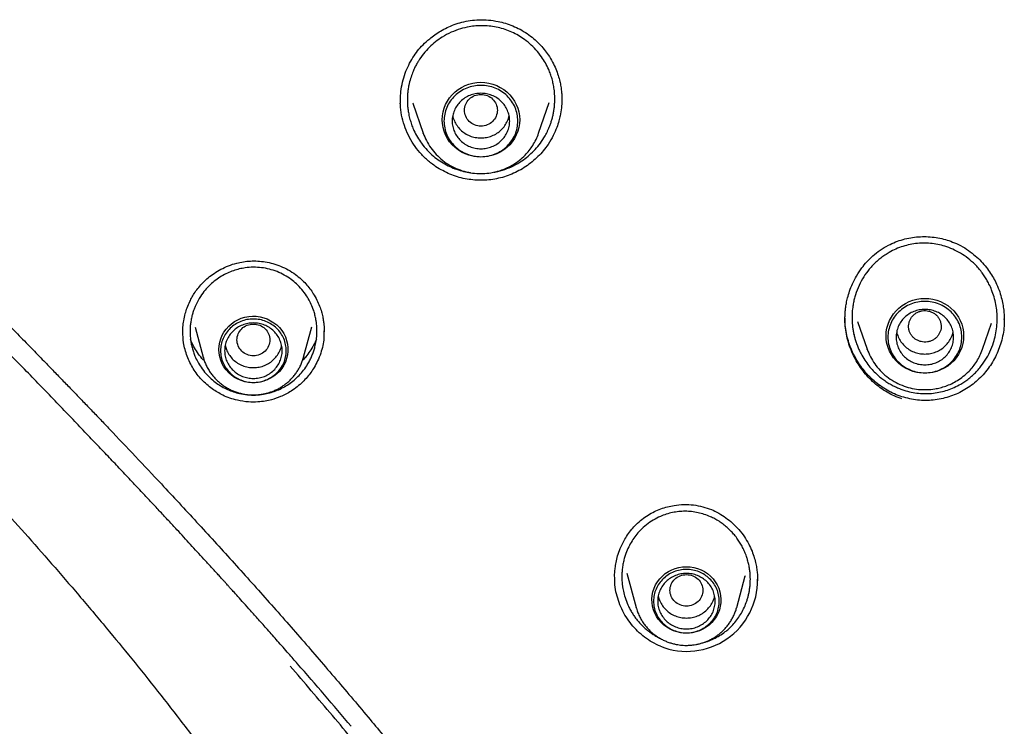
# Model space of a CAD drawing. Header units: millimetres. Extents: x 8 to 866, y 12 to 2084.
# Tile 62 of 98: x 388 to 412, y 1864 to 1882. Entities that reach past the tile are written whole.
import ezdxf

# ---------------------------------------------------------------- set-up
doc = ezdxf.new("R2010")
doc.units = ezdxf.units.MM

msp = doc.modelspace()

# ---------------------------------------------------------------- linework, layer by layer
at = {"color": 7, "linetype": 'Continuous', "lineweight": 30}
for p, q in [((396.935, 1879.543), (396.935, 1879.584)), ((397.24, 1879.495), (397.49, 1878.77)), ((397.243, 1879.487), (397.24, 1879.495)), ((400.3, 1878.77), (400.557, 1879.513)), ((397.492, 1878.765), (397.49, 1878.77)), ((394.578, 1873.322), (394.778, 1874.059)), ((408.068, 1874.184), (408.3, 1873.513)), ((411.11, 1873.513), (411.328, 1874.145)), ((391.636, 1873.912), (391.638, 1873.948)), ((391.936, 1874.046), (392.132, 1873.322)), ((407.99, 1873.845), (407.975, 1873.88)), ((408.301, 1873.508), (408.3, 1873.513)), ((392.135, 1873.311), (392.132, 1873.322)), ((394.582, 1873.335), (394.578, 1873.322)), ((404.506, 1869.61), (404.546, 1869.593)), ((402.152, 1867.944), (402.151, 1868.01)), ((402.449, 1868.065), (402.676, 1867.228)), ((405.122, 1867.228), (405.33, 1867.996)), ((405.327, 1867.997), (405.325, 1867.989)), ((405.631, 1867.888), (405.631, 1867.881)), ((402.68, 1867.214), (402.676, 1867.228)), ((405.122, 1867.228), (405.121, 1867.223))]:
    msp.add_line(p, q, dxfattribs=at)
at = {"color": 7, "linetype": 'Continuous', "lineweight": 30, "flags": 128}
for points in [[(398.895, 1878.187), (398.797, 1878.192), (398.699, 1878.207), (398.604, 1878.231), (398.511, 1878.265), (398.423, 1878.309), (398.34, 1878.36), (398.264, 1878.42), (398.194, 1878.488), (398.132, 1878.562), (398.078, 1878.641), (398.033, 1878.726), (397.998, 1878.815), (397.972, 1878.907), (397.957, 1879.001), (397.951, 1879.096), (397.957, 1879.191), (397.972, 1879.285), (397.998, 1879.377), (398.033, 1879.466), (398.078, 1879.551), (398.132, 1879.631), (398.194, 1879.705), (398.264, 1879.772), (398.34, 1879.832), (398.423, 1879.884), (398.511, 1879.927), (398.604, 1879.961), (398.699, 1879.986), (398.797, 1880.001), (398.895, 1880.006), (398.994, 1880.001), (399.091, 1879.986), (399.187, 1879.961), (399.279, 1879.927), (399.367, 1879.884), (399.45, 1879.832), (399.527, 1879.772), (399.596, 1879.705), (399.659, 1879.631), (399.712, 1879.551), (399.757, 1879.466), (399.793, 1879.377), (399.818, 1879.285), (399.834, 1879.191), (399.839, 1879.096), (399.834, 1879.001), (399.818, 1878.907), (399.793, 1878.815), (399.757, 1878.726), (399.712, 1878.641), (399.659, 1878.562), (399.596, 1878.488), (399.527, 1878.42), (399.45, 1878.36), (399.367, 1878.309), (399.279, 1878.265), (399.187, 1878.231), (399.091, 1878.207), (398.994, 1878.192), (398.895, 1878.187)], [(409.705, 1872.93), (409.606, 1872.935), (409.509, 1872.95), (409.413, 1872.974), (409.321, 1873.008), (409.233, 1873.052), (409.15, 1873.104), (409.073, 1873.163), (409.004, 1873.231), (408.941, 1873.305), (408.888, 1873.385), (408.843, 1873.469), (408.807, 1873.558), (408.782, 1873.65), (408.766, 1873.744), (408.761, 1873.839), (408.766, 1873.934), (408.782, 1874.028), (408.807, 1874.12), (408.843, 1874.209), (408.888, 1874.294), (408.941, 1874.374), (409.004, 1874.448), (409.073, 1874.515), (409.15, 1874.575), (409.233, 1874.627), (409.321, 1874.67), (409.413, 1874.704), (409.509, 1874.729), (409.606, 1874.744), (409.705, 1874.749), (409.804, 1874.744), (409.901, 1874.729), (409.997, 1874.704), (410.089, 1874.67), (410.177, 1874.627), (410.26, 1874.575), (410.336, 1874.515), (410.406, 1874.448), (410.468, 1874.374), (410.522, 1874.294), (410.567, 1874.209), (410.602, 1874.12), (410.628, 1874.028), (410.643, 1873.934), (410.649, 1873.839), (410.643, 1873.744), (410.628, 1873.65), (410.602, 1873.558), (410.567, 1873.469), (410.522, 1873.385), (410.468, 1873.305), (410.406, 1873.231), (410.336, 1873.163), (410.26, 1873.104), (410.177, 1873.052), (410.089, 1873.008), (409.997, 1872.974), (409.901, 1872.95), (409.804, 1872.935), (409.705, 1872.93)], [(392.515, 1873.506), (392.52, 1873.595), (392.535, 1873.683), (392.56, 1873.769), (392.595, 1873.852), (392.639, 1873.93), (392.692, 1874.003), (392.753, 1874.071), (392.821, 1874.131), (392.895, 1874.184), (392.976, 1874.229), (393.06, 1874.264), (393.149, 1874.291), (393.24, 1874.308), (393.332, 1874.315), (393.424, 1874.313), (393.516, 1874.301), (393.606, 1874.279), (393.693, 1874.248), (393.775, 1874.207), (393.853, 1874.158), (393.924, 1874.102), (393.989, 1874.038), (394.046, 1873.967), (394.094, 1873.891), (394.134, 1873.811), (394.164, 1873.726), (394.184, 1873.639), (394.194, 1873.551), (394.194, 1873.461), (394.184, 1873.373), (394.164, 1873.286), (394.134, 1873.201), (394.094, 1873.121), (394.046, 1873.045), (393.989, 1872.974), (393.924, 1872.91), (393.853, 1872.854), (393.775, 1872.805), (393.693, 1872.764), (393.606, 1872.733), (393.516, 1872.711), (393.424, 1872.699), (393.332, 1872.697), (393.24, 1872.704), (393.149, 1872.721), (393.06, 1872.748), (392.976, 1872.783), (392.895, 1872.828), (392.821, 1872.881), (392.753, 1872.941), (392.692, 1873.009), (392.639, 1873.082), (392.595, 1873.16), (392.56, 1873.243), (392.535, 1873.329), (392.52, 1873.417), (392.515, 1873.506)], [(403.899, 1868.222), (403.991, 1868.217), (404.083, 1868.203), (404.172, 1868.179), (404.257, 1868.145), (404.339, 1868.102), (404.415, 1868.052), (404.485, 1867.993), (404.547, 1867.927), (404.602, 1867.856), (404.649, 1867.778), (404.686, 1867.697), (404.713, 1867.611), (404.731, 1867.524), (404.739, 1867.435), (404.736, 1867.346), (404.724, 1867.257), (404.701, 1867.171), (404.668, 1867.087), (404.627, 1867.008), (404.576, 1866.933), (404.517, 1866.864), (404.451, 1866.802), (404.378, 1866.747), (404.299, 1866.7), (404.215, 1866.662), (404.127, 1866.633), (404.037, 1866.614), (403.945, 1866.604), (403.853, 1866.604), (403.76, 1866.614), (403.67, 1866.633), (403.583, 1866.662), (403.499, 1866.7), (403.42, 1866.747), (403.347, 1866.802), (403.281, 1866.864), (403.222, 1866.933), (403.171, 1867.008), (403.129, 1867.087), (403.097, 1867.171), (403.074, 1867.257), (403.061, 1867.346), (403.059, 1867.435), (403.066, 1867.524), (403.084, 1867.611), (403.112, 1867.697), (403.149, 1867.778), (403.195, 1867.856), (403.25, 1867.927), (403.313, 1867.993), (403.383, 1868.052), (403.459, 1868.102), (403.54, 1868.145), (403.626, 1868.179), (403.715, 1868.203), (403.806, 1868.217), (403.899, 1868.222)]]:
    msp.add_lwpolyline(points, dxfattribs=at)
at = {"color": 7, "linetype": 'Continuous', "lineweight": 30}
msp.add_arc((403.908, 1867.885), 1.723, 248.21, 0.9992, dxfattribs=at)
for points, knots in [([(396.933, 1879.584), (396.936, 1879.65), (396.942, 1879.794), (396.983, 1880.009), (397.047, 1880.224), (397.131, 1880.424), (397.234, 1880.606), (397.351, 1880.772), (397.488, 1880.926), (397.63, 1881.056), (397.774, 1881.166), (397.916, 1881.257), (398.073, 1881.341), (398.246, 1881.414), (398.434, 1881.473), (398.637, 1881.513), (398.853, 1881.532), (399.081, 1881.525), (399.296, 1881.494), (399.494, 1881.444), (399.673, 1881.381), (399.851, 1881.299), (399.963, 1881.228), (400.019, 1881.193)], [0, 0, 0, 0, 0.047568, 0.102674, 0.155886, 0.207167, 0.256507, 0.303967, 0.350692, 0.402011, 0.439188, 0.47869, 0.520464, 0.564444, 0.610563, 0.658831, 0.709591, 0.762909, 0.818726, 0.862173, 0.906902, 0.952855, 1, 1, 1, 1]), ([(399.918, 1881.075), (399.869, 1881.106), (399.77, 1881.17), (399.609, 1881.246), (399.442, 1881.307), (399.269, 1881.351), (399.095, 1881.377), (398.928, 1881.385), (398.767, 1881.379), (398.59, 1881.357), (398.388, 1881.309), (398.166, 1881.226), (397.964, 1881.118), (397.787, 1880.993), (397.634, 1880.858), (397.493, 1880.7), (397.402, 1880.571), (397.348, 1880.482), (397.324, 1880.44), (397.3, 1880.395), (397.277, 1880.346), (397.253, 1880.295), (397.219, 1880.213), (397.178, 1880.096), (397.143, 1879.959), (397.121, 1879.835), (397.109, 1879.735), (397.104, 1879.641), (397.103, 1879.555), (397.106, 1879.463), (397.115, 1879.369), (397.128, 1879.278), (397.143, 1879.203), (397.158, 1879.136), (397.176, 1879.073), (397.195, 1879.011), (397.216, 1878.95), (397.24, 1878.891), (397.281, 1878.797), (397.346, 1878.672), (397.452, 1878.51), (397.581, 1878.355), (397.732, 1878.21), (397.842, 1878.131), (397.895, 1878.093)], [0, 0, 0, 0, 0.031016, 0.062304, 0.093869, 0.125282, 0.156557, 0.186611, 0.213694, 0.241439, 0.280811, 0.322541, 0.366623, 0.401238, 0.437168, 0.474411, 0.51296, 0.521039, 0.529601, 0.538643, 0.548166, 0.558169, 0.568652, 0.595251, 0.624502, 0.643886, 0.661896, 0.678533, 0.693801, 0.707702, 0.727834, 0.744183, 0.756753, 0.768624, 0.780342, 0.791908, 0.803322, 0.814584, 0.825695, 0.85811, 0.889172, 0.928485, 0.965423, 1, 1, 1, 1]), ([(399.214, 1877.821), (399.226, 1877.822), (399.315, 1877.834), (399.476, 1877.884), (399.694, 1877.973), (399.883, 1878.084), (400.046, 1878.207), (400.186, 1878.337), (400.316, 1878.487), (400.404, 1878.614), (400.459, 1878.708), (400.49, 1878.765), (400.521, 1878.828), (400.552, 1878.896), (400.582, 1878.971), (400.61, 1879.053), (400.635, 1879.141), (400.657, 1879.235), (400.674, 1879.331), (400.686, 1879.425), (400.692, 1879.514), (400.694, 1879.597), (400.692, 1879.706), (400.681, 1879.829), (400.661, 1879.946), (400.643, 1880.028), (400.627, 1880.089), (400.609, 1880.148), (400.589, 1880.206), (400.568, 1880.263), (400.53, 1880.355), (400.468, 1880.478), (400.367, 1880.64), (400.239, 1880.8), (400.087, 1880.951), (399.973, 1881.034), (399.918, 1881.075)], [0, 0, 0, 0, 0.008382, 0.062914, 0.118123, 0.173538, 0.216759, 0.261659, 0.308252, 0.356554, 0.370442, 0.385606, 0.402047, 0.419768, 0.43877, 0.459056, 0.480628, 0.503489, 0.527359, 0.549806, 0.570829, 0.590423, 0.608587, 0.64771, 0.67785, 0.692749, 0.707521, 0.722166, 0.736683, 0.751072, 0.765334, 0.807337, 0.848188, 0.900846, 0.95145, 1, 1, 1, 1]), ([(400.019, 1881.193), (400.073, 1881.153), (400.178, 1881.077), (400.316, 1880.946), (400.434, 1880.813), (400.543, 1880.666), (400.639, 1880.506), (400.719, 1880.337), (400.776, 1880.18), (400.816, 1880.036), (400.841, 1879.909), (400.856, 1879.799), (400.864, 1879.707), (400.866, 1879.634), (400.867, 1879.592), (400.867, 1879.574)], [0, 0, 0, 0, 0.10524, 0.204352, 0.29757, 0.385041, 0.492865, 0.590778, 0.678858, 0.757142, 0.825629, 0.884171, 0.932733, 0.971334, 1, 1, 1, 1]), ([(394.432, 1865.855), (394.359, 1865.939), (394.197, 1866.125), (393.952, 1866.403), (393.707, 1866.68), (393.489, 1866.926), (393.296, 1867.142), (393.129, 1867.328), (392.988, 1867.485), (392.874, 1867.612), (392.789, 1867.705), (392.732, 1867.768), (392.698, 1867.806), (392.674, 1867.833), (392.653, 1867.855), (392.62, 1867.892), (392.568, 1867.95), (392.497, 1868.028), (392.415, 1868.117), (392.33, 1868.211), (392.241, 1868.308), (392.073, 1868.492), (391.824, 1868.762), (391.538, 1869.072), (391.292, 1869.338), (391.088, 1869.557), (390.875, 1869.785), (390.645, 1870.03), (390.392, 1870.299), (390.124, 1870.583), (389.845, 1870.877), (389.557, 1871.181), (389.247, 1871.505), (388.917, 1871.85), (388.566, 1872.215), (388.202, 1872.592), (387.826, 1872.98), (387.438, 1873.379), (387.033, 1873.796), (386.61, 1874.231), (386.131, 1874.723), (385.594, 1875.278), (384.997, 1875.898), (384.378, 1876.547), (383.788, 1877.176), (383.231, 1877.783), (382.71, 1878.364), (382.183, 1878.968), (381.837, 1879.385), (381.661, 1879.596)], [0, 0, 0, 0, 0.017725, 0.039425, 0.059019, 0.076508, 0.091894, 0.105177, 0.116357, 0.125434, 0.13241, 0.136336, 0.139026, 0.140562, 0.142072, 0.143918, 0.148518, 0.154411, 0.160765, 0.167731, 0.174741, 0.181792, 0.207312, 0.233358, 0.24911, 0.265048, 0.281219, 0.298879, 0.318584, 0.340329, 0.361083, 0.383401, 0.40728, 0.432715, 0.459702, 0.488232, 0.516538, 0.546214, 0.577254, 0.609643, 0.643368, 0.687373, 0.733395, 0.781378, 0.831257, 0.871769, 0.913426, 0.95619, 1, 1, 1, 1]), ([(382.095, 1879.689), (382.277, 1879.481), (382.633, 1879.073), (383.17, 1878.482), (383.692, 1877.919), (384.199, 1877.384), (384.688, 1876.874), (385.159, 1876.389), (385.609, 1875.928), (386.045, 1875.483), (386.465, 1875.055), (386.869, 1874.643), (387.248, 1874.256), (387.604, 1873.892), (387.937, 1873.551), (388.232, 1873.248), (388.493, 1872.98), (388.725, 1872.74), (388.952, 1872.506), (389.177, 1872.273), (389.402, 1872.038), (389.629, 1871.802), (389.989, 1871.425), (390.485, 1870.903), (391.192, 1870.152), (391.977, 1869.306), (392.837, 1868.365), (393.691, 1867.412), (394.537, 1866.451), (395.373, 1865.481), (396.16, 1864.55), (396.897, 1863.657), (397.588, 1862.805), (398.272, 1861.946), (398.945, 1861.083), (399.597, 1860.23), (400.222, 1859.395), (400.815, 1858.588), (401.38, 1857.802), (401.801, 1857.205), (402.093, 1856.786), (402.271, 1856.529), (402.461, 1856.252), (402.666, 1855.952), (402.884, 1855.629), (403.117, 1855.282), (403.371, 1854.898), (403.648, 1854.475), (403.948, 1854.011), (404.261, 1853.516), (404.589, 1852.993), (404.93, 1852.439), (405.283, 1851.854), (405.648, 1851.239), (406.025, 1850.593), (406.412, 1849.916), (406.807, 1849.211), (407.209, 1848.479), (407.618, 1847.72), (407.936, 1847.119), (408.115, 1846.771), (408.158, 1846.687)], [0, 0, 0, 0, 0.019905, 0.039078, 0.05751, 0.075194, 0.092122, 0.10829, 0.123697, 0.138344, 0.152885, 0.166611, 0.179525, 0.19163, 0.202929, 0.213425, 0.221783, 0.229574, 0.237224, 0.244905, 0.252616, 0.260357, 0.268129, 0.289661, 0.311428, 0.341254, 0.371403, 0.401555, 0.431701, 0.461852, 0.492016, 0.517823, 0.543653, 0.569504, 0.59537, 0.621026, 0.645456, 0.669089, 0.691918, 0.713939, 0.720827, 0.728117, 0.736051, 0.744628, 0.753849, 0.763712, 0.774217, 0.786511, 0.799578, 0.813419, 0.828032, 0.843418, 0.859576, 0.876508, 0.894214, 0.912697, 0.93196, 0.951642, 0.972088, 0.993303, 1, 1, 1, 1]), ([(400.866, 1879.604), (400.866, 1879.594), (400.869, 1879.52), (400.857, 1879.383), (400.831, 1879.214), (400.792, 1879.056), (400.74, 1878.895), (400.655, 1878.7), (400.512, 1878.455), (400.293, 1878.191), (399.993, 1877.946), (399.652, 1877.762), (399.28, 1877.648), (398.893, 1877.61), (398.508, 1877.649), (398.133, 1877.757), (397.91, 1877.888), (397.798, 1877.954)], [0, 0, 0, 0, 0.007037, 0.052275, 0.097304, 0.127434, 0.167407, 0.217247, 0.277053, 0.367307, 0.457522, 0.547767, 0.638181, 0.728511, 0.818614, 0.908944, 1, 1, 1, 1]), ([(398.895, 1879.712), (398.843, 1879.706), (398.738, 1879.694), (398.605, 1879.606), (398.517, 1879.478), (398.484, 1879.327), (398.517, 1879.176), (398.605, 1879.047), (398.738, 1878.962), (398.895, 1878.931), (399.052, 1878.962), (399.186, 1879.047), (399.274, 1879.176), (399.306, 1879.327), (399.274, 1879.478), (399.186, 1879.606), (399.052, 1879.694), (398.947, 1879.706), (398.895, 1879.712)], [0, 0, 0, 0, 0.0625, 0.125, 0.1875, 0.25, 0.3125, 0.375, 0.4375, 0.5, 0.5625, 0.625, 0.6875, 0.75, 0.8125, 0.875, 0.9375, 1, 1, 1, 1]), ([(397.798, 1877.954), (397.728, 1878.005), (397.588, 1878.106), (397.407, 1878.292), (397.25, 1878.496), (397.123, 1878.719), (397.025, 1878.957), (396.96, 1879.207), (396.93, 1879.414), (396.933, 1879.535), (396.934, 1879.571)], [0, 0, 0, 0, 0.135522, 0.270122, 0.404294, 0.538433, 0.672912, 0.808155, 0.943466, 1, 1, 1, 1]), ([(398.209, 1879.195), (398.209, 1879.195), (398.213, 1879.151), (398.246, 1879.067), (398.309, 1878.95), (398.397, 1878.847), (398.504, 1878.762), (398.626, 1878.7), (398.758, 1878.66), (398.849, 1878.655), (398.895, 1878.652)], [0, 0, 0, 0, 0.000201, 0.14303, 0.285858, 0.428687, 0.571515, 0.714343, 0.857172, 1, 1, 1, 1]), ([(398.895, 1878.652), (398.941, 1878.655), (399.033, 1878.66), (399.165, 1878.7), (399.287, 1878.762), (399.393, 1878.847), (399.481, 1878.95), (399.544, 1879.067), (399.577, 1879.151), (399.582, 1879.195), (399.582, 1879.195)], [0, 0, 0, 0, 0.142828, 0.285657, 0.428485, 0.571313, 0.714142, 0.85697, 0.999799, 1, 1, 1, 1]), ([(397.49, 1878.77), (397.514, 1878.708), (397.563, 1878.583), (397.671, 1878.41), (397.804, 1878.248), (397.962, 1878.103), (398.141, 1877.981), (398.335, 1877.888), (398.536, 1877.824), (398.74, 1877.789), (398.942, 1877.782), (399.119, 1877.799), (399.272, 1877.831), (399.407, 1877.872), (399.548, 1877.93), (399.692, 1878.009), (399.837, 1878.109), (399.963, 1878.224), (400.072, 1878.347), (400.161, 1878.473), (400.241, 1878.615), (400.28, 1878.717), (400.3, 1878.77)], [0, 0, 0, 0, 0.053881, 0.109326, 0.166481, 0.225544, 0.285572, 0.34436, 0.40186, 0.458087, 0.513056, 0.56678, 0.602436, 0.640806, 0.682334, 0.727065, 0.775039, 0.826292, 0.866914, 0.909405, 0.953769, 1, 1, 1, 1]), ([(397.895, 1878.093), (397.947, 1878.06), (398.051, 1877.995), (398.217, 1877.918), (398.387, 1877.86), (398.528, 1877.823), (398.612, 1877.814), (398.638, 1877.811)], [0, 0, 0, 0, 0.230651, 0.458152, 0.682571, 0.903978, 1, 1, 1, 1]), ([(379.55, 1877.891), (379.682, 1877.74), (379.94, 1877.445), (380.322, 1877.018), (380.686, 1876.617), (381.033, 1876.24), (381.361, 1875.887), (381.665, 1875.563), (381.945, 1875.267), (382.2, 1874.997), (382.438, 1874.748), (382.657, 1874.518), (382.866, 1874.299), (383.062, 1874.094), (383.244, 1873.904), (383.402, 1873.739), (383.535, 1873.599), (383.641, 1873.489), (383.72, 1873.406), (383.777, 1873.347), (383.821, 1873.301), (383.852, 1873.268), (383.877, 1873.242), (383.899, 1873.219), (383.927, 1873.19), (383.962, 1873.154), (384.014, 1873.098), (384.089, 1873.021), (384.189, 1872.916), (384.31, 1872.79), (384.453, 1872.639), (384.62, 1872.464), (384.808, 1872.267), (385.012, 1872.051), (385.354, 1871.69), (385.832, 1871.183), (386.445, 1870.521), (387.073, 1869.835), (387.714, 1869.123), (388.366, 1868.384), (389.029, 1867.618), (389.681, 1866.846), (390.322, 1866.069), (390.951, 1865.289), (391.582, 1864.481), (392.218, 1863.647), (392.854, 1862.787), (393.597, 1861.75), (394.436, 1860.535), (395.356, 1859.136), (396.246, 1857.712), (397.107, 1856.263), (397.936, 1854.791), (398.735, 1853.295), (399.459, 1851.863), (400.113, 1850.499), (400.703, 1849.206), (401.27, 1847.9), (401.747, 1846.743), (402.141, 1845.742), (402.461, 1844.9), (402.771, 1844.057), (403.067, 1843.221), (403.356, 1842.371), (403.637, 1841.513), (403.908, 1840.65), (404.159, 1839.814), (404.392, 1839.007), (404.607, 1838.228), (404.806, 1837.478), (404.99, 1836.757), (405.156, 1836.076), (405.306, 1835.434), (405.442, 1834.832), (405.546, 1834.352), (405.622, 1833.987), (405.675, 1833.733), (405.723, 1833.496), (405.766, 1833.282), (405.8, 1833.108), (405.827, 1832.969), (405.848, 1832.863), (405.864, 1832.779), (405.876, 1832.717), (405.885, 1832.667), (405.895, 1832.617), (405.907, 1832.552), (405.924, 1832.462), (405.946, 1832.343), (405.974, 1832.19), (406.009, 1831.998), (406.05, 1831.764), (406.099, 1831.488), (406.152, 1831.173), (406.211, 1830.819), (406.274, 1830.426), (406.341, 1829.994), (406.411, 1829.523), (406.483, 1829.013), (406.557, 1828.464), (406.632, 1827.875), (406.707, 1827.246), (406.779, 1826.588), (406.849, 1825.901), (406.916, 1825.186), (406.979, 1824.435), (407.037, 1823.647), (407.091, 1822.822), (407.139, 1821.961), (407.181, 1821.09), (407.216, 1820.211), (407.245, 1819.325), (407.269, 1818.41), (407.29, 1817.463), (407.308, 1816.487), (407.318, 1815.825), (407.324, 1815.49)], [0, 0, 0, 0, 0.008676, 0.016914, 0.024716, 0.032082, 0.039012, 0.045506, 0.05123, 0.056566, 0.061515, 0.066076, 0.070251, 0.074524, 0.078298, 0.081571, 0.084345, 0.086619, 0.088132, 0.089298, 0.090124, 0.090876, 0.091244, 0.091664, 0.092237, 0.092962, 0.09384, 0.095528, 0.097592, 0.100033, 0.103066, 0.106531, 0.110429, 0.114753, 0.119262, 0.131768, 0.144663, 0.157946, 0.171616, 0.185674, 0.200118, 0.21495, 0.228885, 0.243147, 0.257736, 0.27265, 0.287891, 0.303336, 0.327031, 0.350789, 0.37461, 0.398494, 0.422443, 0.446455, 0.470531, 0.490599, 0.510712, 0.53087, 0.551072, 0.563794, 0.576534, 0.589291, 0.601905, 0.614155, 0.627397, 0.640183, 0.652516, 0.664393, 0.675816, 0.686785, 0.697299, 0.707358, 0.716497, 0.725224, 0.733542, 0.73732, 0.741007, 0.744523, 0.747605, 0.75023, 0.752071, 0.753595, 0.754803, 0.755695, 0.756282, 0.756956, 0.757849, 0.759091, 0.76081, 0.763006, 0.765679, 0.769088, 0.773049, 0.777563, 0.782629, 0.788247, 0.794419, 0.801142, 0.808418, 0.816247, 0.824628, 0.833562, 0.843049, 0.852676, 0.862812, 0.873457, 0.884611, 0.896275, 0.908449, 0.921132, 0.933207, 0.945709, 0.958639, 0.971997, 0.985784, 1, 1, 1, 1]), ([(408.815, 1876.043), (408.873, 1876.071), (408.989, 1876.126), (409.172, 1876.186), (409.359, 1876.228), (409.549, 1876.25), (409.74, 1876.255), (409.929, 1876.24), (410.116, 1876.209), (410.236, 1876.172), (410.296, 1876.154)], [0, 0, 0, 0, 0.126845, 0.252928, 0.378475, 0.503593, 0.628312, 0.752621, 0.876507, 1, 1, 1, 1]), ([(407.759, 1874.291), (407.76, 1874.308), (407.761, 1874.348), (407.765, 1874.421), (407.774, 1874.516), (407.793, 1874.635), (407.824, 1874.774), (407.872, 1874.934), (407.942, 1875.111), (408.039, 1875.301), (408.158, 1875.481), (408.293, 1875.645), (408.441, 1875.79), (408.614, 1875.929), (408.746, 1876.004), (408.815, 1876.043)], [0, 0, 0, 0, 0.0230316, 0.0569668, 0.101824, 0.1576073, 0.2243219, 0.3019769, 0.3905813, 0.4901406, 0.6006652, 0.6908151, 0.787256, 0.8901841, 1, 1, 1, 1]), ([(410.237, 1876.003), (410.18, 1876.02), (410.065, 1876.055), (409.886, 1876.084), (409.706, 1876.096), (409.525, 1876.089), (409.345, 1876.062), (409.169, 1876.017), (408.998, 1875.953), (408.853, 1875.88), (408.731, 1875.805), (408.629, 1875.732), (408.531, 1875.65), (408.437, 1875.56), (408.327, 1875.437), (408.209, 1875.274), (408.096, 1875.065), (408.025, 1874.88), (407.983, 1874.729), (407.959, 1874.616), (407.938, 1874.473), (407.927, 1874.297), (407.935, 1874.129), (407.952, 1873.998), (407.969, 1873.906), (407.99, 1873.815), (408.017, 1873.72), (408.05, 1873.622), (408.089, 1873.527), (408.129, 1873.442), (408.185, 1873.337), (408.261, 1873.214), (408.363, 1873.08), (408.469, 1872.963), (408.573, 1872.865), (408.676, 1872.783), (408.777, 1872.713), (408.88, 1872.651), (408.985, 1872.598), (409.089, 1872.552), (409.16, 1872.528), (409.195, 1872.516)], [0, 0, 0, 0, 0.031661, 0.063359, 0.095107, 0.126919, 0.158809, 0.190789, 0.222873, 0.255072, 0.276483, 0.298419, 0.320882, 0.343873, 0.367393, 0.407754, 0.449588, 0.49289, 0.511971, 0.532265, 0.553767, 0.588266, 0.625453, 0.64186, 0.658248, 0.674618, 0.690968, 0.710727, 0.72885, 0.745343, 0.760212, 0.791699, 0.821285, 0.848984, 0.874811, 0.89698, 0.91862, 0.939734, 0.960332, 0.980418, 1, 1, 1, 1]), ([(409.195, 1872.516), (409.254, 1872.499), (409.372, 1872.465), (409.552, 1872.438), (409.733, 1872.43), (409.912, 1872.44), (410.088, 1872.47), (410.258, 1872.517), (410.422, 1872.581), (410.561, 1872.653), (410.677, 1872.726), (410.773, 1872.796), (410.867, 1872.875), (410.958, 1872.963), (411.065, 1873.083), (411.181, 1873.243), (411.294, 1873.449), (411.376, 1873.658), (411.429, 1873.862), (411.459, 1874.055), (411.469, 1874.244), (411.46, 1874.426), (411.435, 1874.605), (411.393, 1874.782), (411.336, 1874.948), (411.281, 1875.069), (411.239, 1875.151), (411.21, 1875.202), (411.18, 1875.251), (411.149, 1875.299), (411.117, 1875.346), (411.083, 1875.393), (411.034, 1875.455), (410.943, 1875.559), (410.804, 1875.69), (410.623, 1875.822), (410.434, 1875.928), (410.302, 1875.978), (410.237, 1876.003)], [0, 0, 0, 0, 0.032755, 0.06519, 0.097339, 0.129236, 0.160918, 0.19242, 0.223779, 0.255031, 0.275658, 0.296893, 0.318748, 0.341234, 0.36436, 0.404339, 0.446168, 0.48989, 0.523697, 0.558799, 0.593655, 0.62481, 0.656022, 0.689862, 0.721894, 0.749863, 0.760459, 0.770909, 0.781213, 0.79137, 0.80138, 0.811244, 0.822621, 0.843706, 0.884824, 0.924573, 0.962962, 1, 1, 1, 1]), ([(410.286, 1876.155), (410.349, 1876.133), (410.484, 1876.084), (410.673, 1875.981), (410.852, 1875.858), (411.008, 1875.723), (411.143, 1875.581), (411.257, 1875.434), (411.353, 1875.287), (411.439, 1875.127), (411.511, 1874.957), (411.567, 1874.78), (411.604, 1874.616), (411.625, 1874.47), (411.637, 1874.34), (411.638, 1874.26), (411.639, 1874.223)], [0, 0, 0, 0, 0.079917, 0.170114, 0.256043, 0.337825, 0.41552, 0.489158, 0.558758, 0.624333, 0.705368, 0.779049, 0.845365, 0.9043, 0.955846, 1, 1, 1, 1]), ([(391.634, 1873.912), (391.635, 1873.958), (391.637, 1874.056), (391.656, 1874.213), (391.691, 1874.37), (391.741, 1874.526), (391.798, 1874.661), (391.864, 1874.788), (391.936, 1874.903), (392.025, 1875.021), (392.131, 1875.139), (392.256, 1875.254), (392.4, 1875.363), (392.565, 1875.462), (392.748, 1875.547), (392.932, 1875.607), (393.112, 1875.644), (393.283, 1875.661), (393.462, 1875.661), (393.647, 1875.64), (393.834, 1875.599), (394.022, 1875.535), (394.208, 1875.449), (394.322, 1875.371), (394.38, 1875.332)], [0, 0, 0, 0, 0.037, 0.078904, 0.125784, 0.164309, 0.208156, 0.240982, 0.276675, 0.315243, 0.356703, 0.401065, 0.448304, 0.498359, 0.551134, 0.606517, 0.649732, 0.694596, 0.741261, 0.789713, 0.839894, 0.89172, 0.945106, 1, 1, 1, 1]), ([(394.272, 1875.211), (394.218, 1875.247), (394.111, 1875.321), (393.932, 1875.403), (393.745, 1875.464), (393.551, 1875.5), (393.353, 1875.511), (393.172, 1875.497), (393.01, 1875.467), (392.865, 1875.424), (392.718, 1875.366), (392.574, 1875.29), (392.433, 1875.195), (392.298, 1875.082), (392.174, 1874.95), (392.088, 1874.834), (392.032, 1874.743), (391.998, 1874.684), (391.965, 1874.619), (391.933, 1874.547), (391.903, 1874.47), (391.875, 1874.387), (391.85, 1874.293), (391.831, 1874.193), (391.818, 1874.093), (391.812, 1874.003), (391.812, 1873.923), (391.814, 1873.853), (391.819, 1873.793), (391.825, 1873.742), (391.831, 1873.7), (391.839, 1873.656), (391.848, 1873.609), (391.862, 1873.553), (391.877, 1873.499), (391.894, 1873.446), (391.912, 1873.395), (391.945, 1873.312), (391.998, 1873.203), (392.085, 1873.06), (392.192, 1872.922), (392.318, 1872.792), (392.411, 1872.721), (392.456, 1872.687)], [0, 0, 0, 0, 0.039934, 0.079969, 0.120114, 0.16038, 0.200776, 0.241311, 0.270944, 0.301821, 0.333942, 0.36731, 0.401921, 0.437776, 0.47487, 0.513202, 0.526246, 0.540283, 0.555312, 0.571332, 0.588341, 0.606337, 0.625318, 0.648136, 0.668845, 0.687449, 0.703952, 0.718356, 0.730665, 0.740881, 0.750156, 0.756588, 0.768449, 0.780159, 0.791718, 0.803127, 0.814386, 0.825495, 0.857912, 0.888989, 0.928342, 0.965341, 1, 1, 1, 1]), ([(394.38, 1875.332), (394.426, 1875.296), (394.516, 1875.226), (394.632, 1875.107), (394.732, 1874.988), (394.822, 1874.856), (394.901, 1874.714), (394.966, 1874.567), (395.012, 1874.43), (395.043, 1874.308), (395.062, 1874.2), (395.073, 1874.109), (395.078, 1874.034), (395.08, 1873.977), (395.08, 1873.945), (395.08, 1873.932)], [0, 0, 0, 0, 0.108043, 0.209696, 0.305138, 0.394471, 0.504158, 0.603182, 0.691599, 0.769444, 0.836736, 0.893444, 0.939547, 0.975054, 1, 1, 1, 1]), ([(392.456, 1872.687), (392.499, 1872.658), (392.585, 1872.599), (392.724, 1872.53), (392.868, 1872.474), (393.03, 1872.429), (393.21, 1872.4), (393.408, 1872.394), (393.589, 1872.413), (393.753, 1872.448), (393.9, 1872.496), (394.044, 1872.559), (394.183, 1872.638), (394.316, 1872.733), (394.44, 1872.844), (394.554, 1872.969), (394.643, 1873.092), (394.71, 1873.205), (394.759, 1873.302), (394.8, 1873.401), (394.834, 1873.499), (394.865, 1873.615), (394.89, 1873.747), (394.903, 1873.898), (394.902, 1874.05), (394.887, 1874.189), (394.863, 1874.314), (394.833, 1874.424), (394.791, 1874.545), (394.732, 1874.675), (394.646, 1874.823), (394.539, 1874.966), (394.412, 1875.101), (394.318, 1875.175), (394.272, 1875.211)], [0, 0, 0, 0, 0.032346, 0.064288, 0.095837, 0.127001, 0.167961, 0.208219, 0.248735, 0.279814, 0.31149, 0.343776, 0.376683, 0.410221, 0.444404, 0.47924, 0.51474, 0.537729, 0.560233, 0.582254, 0.603791, 0.624843, 0.656074, 0.687328, 0.718605, 0.749905, 0.773969, 0.797451, 0.82035, 0.853595, 0.885524, 0.92603, 0.964189, 1, 1, 1, 1]), ([(409.146, 1872.303), (409.084, 1872.325), (408.959, 1872.37), (408.783, 1872.463), (408.618, 1872.571), (408.464, 1872.695), (408.323, 1872.833), (408.196, 1872.983), (408.083, 1873.145), (407.985, 1873.317), (407.903, 1873.497), (407.839, 1873.684), (407.792, 1873.876), (407.765, 1874.071), (407.755, 1874.219), (407.76, 1874.3), (407.761, 1874.316)], [0, 0, 0, 0, 0.076388, 0.152214, 0.227742, 0.303147, 0.378533, 0.453943, 0.529385, 0.604841, 0.68029, 0.755721, 0.831154, 0.906655, 0.982135, 1, 1, 1, 1]), ([(409.796, 1874.441), (409.77, 1874.445), (409.719, 1874.454), (409.641, 1874.449), (409.566, 1874.43), (409.495, 1874.396), (409.433, 1874.351), (409.381, 1874.294), (409.341, 1874.229), (409.316, 1874.158), (409.305, 1874.083), (409.31, 1874.008), (409.33, 1873.935), (409.364, 1873.867), (409.411, 1873.807), (409.47, 1873.757), (409.538, 1873.719), (409.612, 1873.694), (409.689, 1873.684), (409.767, 1873.688), (409.843, 1873.708), (409.914, 1873.741), (409.976, 1873.786), (410.028, 1873.843), (410.067, 1873.908), (410.093, 1873.979), (410.104, 1874.054), (410.099, 1874.129), (410.079, 1874.202), (410.045, 1874.27), (409.998, 1874.331), (409.939, 1874.38), (409.871, 1874.419), (409.821, 1874.434), (409.796, 1874.441)], [0, 0, 0, 0, 0.0311927, 0.0623463, 0.0934929, 0.124855, 0.1560929, 0.1873426, 0.2184703, 0.2498802, 0.2810111, 0.3123631, 0.3434183, 0.3748686, 0.4060309, 0.4372956, 0.4684414, 0.4998057, 0.5310486, 0.5622946, 0.5934277, 0.6248361, 0.6559758, 0.6873248, 0.7183846, 0.7498361, 0.7809961, 0.8122674, 0.8434114, 0.8747777, 0.9060251, 0.9372673, 0.9685734, 1, 1, 1, 1]), ([(393.355, 1874.125), (393.303, 1874.119), (393.198, 1874.107), (393.065, 1874.018), (392.977, 1873.89), (392.944, 1873.739), (392.977, 1873.588), (393.065, 1873.459), (393.198, 1873.374), (393.355, 1873.343), (393.512, 1873.374), (393.646, 1873.459), (393.734, 1873.588), (393.766, 1873.739), (393.734, 1873.89), (393.646, 1874.018), (393.512, 1874.107), (393.407, 1874.119), (393.355, 1874.125)], [0, 0, 0, 0, 0.0625, 0.125, 0.1875, 0.25, 0.3125, 0.375, 0.4375, 0.5, 0.5625, 0.625, 0.6875, 0.75, 0.8125, 0.875, 0.9375, 1, 1, 1, 1]), ([(409.146, 1872.355), (409.084, 1872.377), (408.96, 1872.421), (408.785, 1872.511), (408.62, 1872.617), (408.466, 1872.739), (408.325, 1872.874), (408.198, 1873.023), (408.084, 1873.182), (407.986, 1873.351), (407.904, 1873.529), (407.839, 1873.713), (407.792, 1873.902), (407.764, 1874.089), (407.761, 1874.213), (407.76, 1874.271)], [0, 0, 0, 0, 0.078416, 0.156293, 0.233886, 0.311359, 0.388801, 0.466245, 0.543685, 0.621098, 0.698455, 0.775748, 0.853002, 0.9303, 1, 1, 1, 1]), ([(411.631, 1874.248), (411.633, 1874.191), (411.638, 1874), (411.572, 1873.685), (411.432, 1873.322), (411.224, 1872.996), (410.96, 1872.716), (410.644, 1872.493), (410.289, 1872.34), (409.911, 1872.264), (409.522, 1872.26), (409.272, 1872.323), (409.146, 1872.355)], [0, 0, 0, 0, 0.047438, 0.156412, 0.261752, 0.366986, 0.472135, 0.577472, 0.682828, 0.788034, 0.893582, 1, 1, 1, 1]), ([(392.351, 1872.547), (392.263, 1872.618), (392.086, 1872.761), (391.881, 1873.035), (391.733, 1873.339), (391.646, 1873.646), (391.641, 1873.85), (391.639, 1873.94)], [0, 0, 0, 0, 0.20923, 0.416837, 0.624307, 0.832963, 1, 1, 1, 1]), ([(395.067, 1873.962), (395.07, 1873.902), (395.081, 1873.719), (395.016, 1873.469), (394.926, 1873.235), (394.843, 1873.079), (394.758, 1872.947), (394.664, 1872.828), (394.553, 1872.71), (394.422, 1872.595), (394.245, 1872.47), (394.036, 1872.361), (393.821, 1872.287), (393.637, 1872.247), (393.449, 1872.225), (393.222, 1872.225), (392.931, 1872.269), (392.626, 1872.371), (392.436, 1872.493), (392.351, 1872.547)], [0, 0, 0, 0, 0.047832, 0.146079, 0.201072, 0.247706, 0.286004, 0.325419, 0.368084, 0.414024, 0.463254, 0.539947, 0.599649, 0.642346, 0.688818, 0.748553, 0.821613, 0.920754, 1, 1, 1, 1]), ([(409.018, 1873.939), (409.018, 1873.939), (409.023, 1873.895), (409.056, 1873.81), (409.119, 1873.693), (409.207, 1873.59), (409.313, 1873.505), (409.435, 1873.443), (409.567, 1873.403), (409.659, 1873.398), (409.705, 1873.395)], [0, 0, 0, 0, 0.0002014, 0.1430298, 0.2858582, 0.4286865, 0.5715149, 0.7143433, 0.8571716, 1, 1, 1, 1]), ([(409.705, 1873.395), (409.751, 1873.398), (409.842, 1873.403), (409.974, 1873.443), (410.096, 1873.505), (410.203, 1873.59), (410.291, 1873.693), (410.354, 1873.81), (410.387, 1873.895), (410.391, 1873.939), (410.391, 1873.939)], [0, 0, 0, 0, 0.142828, 0.285657, 0.428485, 0.571313, 0.714142, 0.85697, 0.999799, 1, 1, 1, 1]), ([(392.162, 1873.228), (392.142, 1873.248), (392.08, 1873.311), (391.99, 1873.432), (391.895, 1873.583), (391.848, 1873.692), (391.825, 1873.745)], [0, 0, 0, 0, 0.135672, 0.424495, 0.722241, 1, 1, 1, 1]), ([(392.67, 1873.612), (392.678, 1873.576), (392.696, 1873.497), (392.755, 1873.385), (392.838, 1873.278), (392.941, 1873.19), (393.06, 1873.123), (393.191, 1873.079), (393.327, 1873.061), (393.465, 1873.069), (393.599, 1873.102), (393.723, 1873.16), (393.833, 1873.241), (393.925, 1873.34), (393.994, 1873.455), (394.032, 1873.548), (394.039, 1873.602), (394.04, 1873.613)], [0, 0, 0, 0, 0.0588424, 0.1299497, 0.2010571, 0.2721644, 0.3432718, 0.4143791, 0.4854865, 0.5565938, 0.6277012, 0.6988086, 0.7699159, 0.8410233, 0.9121306, 0.983238, 1, 1, 1, 1]), ([(394.888, 1873.758), (394.867, 1873.71), (394.823, 1873.608), (394.735, 1873.465), (394.646, 1873.339), (394.58, 1873.271), (394.553, 1873.242)], [0, 0, 0, 0, 0.256004, 0.539126, 0.81035, 1, 1, 1, 1]), ([(408.3, 1873.513), (408.324, 1873.451), (408.373, 1873.327), (408.481, 1873.153), (408.614, 1872.991), (408.772, 1872.846), (408.951, 1872.725), (409.145, 1872.631), (409.346, 1872.567), (409.55, 1872.532), (409.752, 1872.525), (409.928, 1872.542), (410.082, 1872.574), (410.217, 1872.615), (410.358, 1872.673), (410.502, 1872.752), (410.646, 1872.853), (410.773, 1872.967), (410.881, 1873.09), (410.971, 1873.217), (411.05, 1873.358), (411.09, 1873.46), (411.11, 1873.513)], [0, 0, 0, 0, 0.053881, 0.109326, 0.166481, 0.225544, 0.285572, 0.34436, 0.40186, 0.458087, 0.513056, 0.56678, 0.602436, 0.640806, 0.682334, 0.727065, 0.775039, 0.826292, 0.866914, 0.909405, 0.953769, 1, 1, 1, 1]), ([(392.136, 1873.311), (392.143, 1873.287), (392.159, 1873.229), (392.196, 1873.139), (392.245, 1873.041), (392.302, 1872.95), (392.364, 1872.867), (392.43, 1872.792), (392.502, 1872.723), (392.579, 1872.659), (392.661, 1872.602), (392.746, 1872.552), (392.835, 1872.509), (392.926, 1872.473), (393.017, 1872.445), (393.101, 1872.425), (393.175, 1872.413), (393.245, 1872.405), (393.304, 1872.401), (393.342, 1872.401), (393.355, 1872.401)], [0, 0, 0, 0, 0.045288, 0.111994, 0.179391, 0.247564, 0.308786, 0.370009, 0.431203, 0.492337, 0.553354, 0.614166, 0.674615, 0.734388, 0.792764, 0.847596, 0.892299, 0.929877, 0.976118, 1, 1, 1, 1]), ([(393.355, 1872.401), (393.391, 1872.402), (393.443, 1872.403), (393.518, 1872.411), (393.583, 1872.42), (393.659, 1872.436), (393.738, 1872.458), (393.82, 1872.486), (393.902, 1872.521), (393.984, 1872.563), (394.064, 1872.612), (394.141, 1872.667), (394.215, 1872.729), (394.285, 1872.797), (394.349, 1872.871), (394.409, 1872.95), (394.461, 1873.035), (394.508, 1873.124), (394.546, 1873.218), (394.571, 1873.289), (394.58, 1873.329), (394.581, 1873.336)], [0, 0, 0, 0, 0.065349, 0.092102, 0.136507, 0.182725, 0.232401, 0.284349, 0.338091, 0.393246, 0.449544, 0.506787, 0.564826, 0.623551, 0.682878, 0.742744, 0.803104, 0.863925, 0.925186, 0.986877, 1, 1, 1, 1]), ([(404.484, 1869.437), (404.435, 1869.457), (404.336, 1869.498), (404.182, 1869.538), (404.025, 1869.563), (403.868, 1869.572), (403.712, 1869.564), (403.558, 1869.54), (403.408, 1869.501), (403.251, 1869.442), (403.088, 1869.359), (402.922, 1869.245), (402.782, 1869.117), (402.665, 1868.984), (402.571, 1868.849), (402.489, 1868.703), (402.431, 1868.566), (402.39, 1868.443), (402.363, 1868.335), (402.342, 1868.22), (402.329, 1868.104), (402.325, 1868), (402.326, 1867.915), (402.331, 1867.839), (402.341, 1867.744), (402.363, 1867.618), (402.405, 1867.46), (402.454, 1867.331), (402.497, 1867.239), (402.523, 1867.189), (402.549, 1867.141), (402.576, 1867.096), (402.604, 1867.053), (402.632, 1867.012), (402.675, 1866.952), (402.734, 1866.879), (402.813, 1866.795), (402.894, 1866.718), (402.979, 1866.649), (403.066, 1866.587), (403.154, 1866.533), (403.217, 1866.498), (403.251, 1866.482), (403.255, 1866.481)], [0, 0, 0, 0, 0.032358, 0.064492, 0.096418, 0.12815, 0.159706, 0.191101, 0.222352, 0.253475, 0.292655, 0.333145, 0.374972, 0.407242, 0.440282, 0.4741, 0.508699, 0.530054, 0.552501, 0.576039, 0.600665, 0.623195, 0.638776, 0.65239, 0.669193, 0.696541, 0.729515, 0.768082, 0.77974, 0.791061, 0.802047, 0.812697, 0.823012, 0.832993, 0.84264, 0.86745, 0.889754, 0.912671, 0.934906, 0.956462, 0.977345, 0.997559, 1, 1, 1, 1]), ([(402.677, 1869.25), (402.723, 1869.292), (402.812, 1869.375), (402.961, 1869.478), (403.115, 1869.564), (403.274, 1869.631), (403.434, 1869.681), (403.622, 1869.721), (403.834, 1869.74), (404.069, 1869.728), (404.295, 1869.687), (404.436, 1869.635), (404.506, 1869.61)], [0, 0, 0, 0, 0.094268, 0.185814, 0.275013, 0.362123, 0.447321, 0.53074, 0.652709, 0.771273, 0.886857, 1, 1, 1, 1]), ([(404.546, 1869.593), (404.61, 1869.562), (404.734, 1869.501), (404.901, 1869.386), (405.047, 1869.261), (405.185, 1869.117), (405.31, 1868.954), (405.416, 1868.776), (405.496, 1868.605), (405.552, 1868.444), (405.59, 1868.296), (405.613, 1868.164), (405.626, 1868.049), (405.632, 1867.959), (405.632, 1867.907), (405.632, 1867.888)], [0, 0, 0, 0, 0.099712, 0.194348, 0.284056, 0.368894, 0.474432, 0.571356, 0.659677, 0.73948, 0.810756, 0.873438, 0.927487, 0.972887, 1, 1, 1, 1]), ([(404.332, 1866.383), (404.345, 1866.386), (404.411, 1866.402), (404.525, 1866.448), (404.671, 1866.52), (404.79, 1866.598), (404.885, 1866.671), (404.959, 1866.737), (405.042, 1866.821), (405.13, 1866.926), (405.218, 1867.055), (405.295, 1867.197), (405.347, 1867.321), (405.382, 1867.425), (405.405, 1867.506), (405.424, 1867.591), (405.439, 1867.682), (405.45, 1867.778), (405.455, 1867.87), (405.455, 1867.962), (405.45, 1868.055), (405.438, 1868.16), (405.418, 1868.27), (405.392, 1868.374), (405.365, 1868.461), (405.341, 1868.526), (405.319, 1868.581), (405.295, 1868.635), (405.267, 1868.691), (405.238, 1868.745), (405.208, 1868.797), (405.177, 1868.846), (405.132, 1868.913), (405.071, 1868.992), (404.987, 1869.086), (404.896, 1869.173), (404.797, 1869.255), (404.694, 1869.326), (404.591, 1869.387), (404.519, 1869.421), (404.484, 1869.437)], [0, 0, 0, 0, 0.009958, 0.051679, 0.093145, 0.134406, 0.159376, 0.184405, 0.209804, 0.24861, 0.288301, 0.328908, 0.370459, 0.390648, 0.411872, 0.434134, 0.457438, 0.481791, 0.507195, 0.527638, 0.551168, 0.577795, 0.60753, 0.636254, 0.659329, 0.676737, 0.688462, 0.704873, 0.720865, 0.736437, 0.75159, 0.766321, 0.780631, 0.812682, 0.842379, 0.875927, 0.908462, 0.939984, 0.970496, 1, 1, 1, 1]), ([(402.15, 1868.01), (402.151, 1868.031), (402.153, 1868.09), (402.163, 1868.195), (402.185, 1868.331), (402.224, 1868.491), (402.287, 1868.671), (402.368, 1868.842), (402.464, 1868.998), (402.563, 1869.131), (402.64, 1869.21), (402.678, 1869.249)], [0, 0, 0, 0, 0.046911, 0.128215, 0.228375, 0.347434, 0.485453, 0.642547, 0.758047, 0.882328, 1, 1, 1, 1]), ([(403.268, 1866.284), (403.2, 1866.316), (403.064, 1866.378), (402.878, 1866.504), (402.708, 1866.649), (402.558, 1866.814), (402.428, 1866.996), (402.32, 1867.191), (402.237, 1867.398), (402.18, 1867.613), (402.151, 1867.802), (402.153, 1867.919), (402.153, 1867.961)], [0, 0, 0, 0, 0.105547, 0.210424, 0.314965, 0.419336, 0.523597, 0.627764, 0.731869, 0.83602, 0.940313, 1, 1, 1, 1]), ([(403.899, 1868.031), (403.847, 1868.025), (403.742, 1868.013), (403.608, 1867.925), (403.52, 1867.797), (403.488, 1867.646), (403.52, 1867.495), (403.608, 1867.366), (403.742, 1867.281), (403.899, 1867.25), (404.056, 1867.281), (404.189, 1867.366), (404.277, 1867.495), (404.31, 1867.646), (404.277, 1867.797), (404.189, 1867.925), (404.056, 1868.013), (403.951, 1868.025), (403.899, 1868.031)], [0, 0, 0, 0, 0.0625, 0.125, 0.1875, 0.25, 0.3125, 0.375, 0.4375, 0.5, 0.5625, 0.625, 0.6875, 0.75, 0.8125, 0.875, 0.9375, 1, 1, 1, 1]), ([(403.212, 1867.514), (403.212, 1867.514), (403.217, 1867.47), (403.25, 1867.386), (403.312, 1867.269), (403.401, 1867.166), (403.507, 1867.081), (403.629, 1867.019), (403.761, 1866.979), (403.853, 1866.974), (403.899, 1866.971)], [0, 0, 0, 0, 0.0002014, 0.1430298, 0.2858582, 0.4286865, 0.5715149, 0.7143433, 0.8571716, 1, 1, 1, 1]), ([(403.899, 1866.971), (403.945, 1866.974), (404.036, 1866.979), (404.168, 1867.019), (404.29, 1867.081), (404.397, 1867.166), (404.485, 1867.269), (404.548, 1867.386), (404.581, 1867.47), (404.585, 1867.514), (404.585, 1867.514)], [0, 0, 0, 0, 0.142828, 0.285657, 0.428485, 0.571313, 0.714142, 0.85697, 0.999799, 1, 1, 1, 1]), ([(402.681, 1867.214), (402.687, 1867.191), (402.703, 1867.134), (402.74, 1867.045), (402.789, 1866.947), (402.845, 1866.857), (402.907, 1866.774), (402.973, 1866.699), (403.045, 1866.629), (403.122, 1866.566), (403.204, 1866.509), (403.29, 1866.458), (403.379, 1866.415), (403.47, 1866.379), (403.56, 1866.351), (403.644, 1866.332), (403.719, 1866.319), (403.788, 1866.311), (403.847, 1866.308), (403.886, 1866.307), (403.899, 1866.307)], [0, 0, 0, 0, 0.043007, 0.109872, 0.177431, 0.245766, 0.307135, 0.368504, 0.429845, 0.491124, 0.552287, 0.613244, 0.673838, 0.733753, 0.792269, 0.847232, 0.892042, 0.92971, 0.976061, 1, 1, 1, 1]), ([(403.899, 1866.307), (403.935, 1866.308), (403.986, 1866.309), (404.062, 1866.317), (404.127, 1866.327), (404.203, 1866.343), (404.282, 1866.365), (404.364, 1866.393), (404.446, 1866.428), (404.528, 1866.47), (404.608, 1866.518), (404.685, 1866.574), (404.759, 1866.635), (404.828, 1866.703), (404.893, 1866.777), (404.952, 1866.857), (405.005, 1866.942), (405.051, 1867.031), (405.09, 1867.124), (405.113, 1867.189), (405.12, 1867.222), (405.12, 1867.223)], [0, 0, 0, 0, 0.066152, 0.093234, 0.138184, 0.18497, 0.235257, 0.287843, 0.342245, 0.398078, 0.455068, 0.513014, 0.571766, 0.631213, 0.691269, 0.751871, 0.812972, 0.87454, 0.936555, 0.999003, 1, 1, 1, 1]), ([(397.296, 1862.146), (396.964, 1862.558), (396.299, 1863.381), (395.283, 1864.6), (394.593, 1865.403), (394.249, 1865.804)], [0, 0, 0, 0, 0.333391, 0.666685, 1, 1, 1, 1]), ([(395.738, 1864.338), (395.52, 1864.594), (395.087, 1865.101), (394.65, 1865.605), (394.432, 1865.855)], [0, 0, 0, 0, 0.503198, 1, 1, 1, 1])]:
    msp.add_open_spline(points, degree=3, knots=knots, dxfattribs=at)
for points in [[(399.795, 1879.064), (399.792, 1879.007), (399.785, 1878.894), (399.732, 1878.73), (399.648, 1878.579), (399.536, 1878.447), (399.398, 1878.338), (399.242, 1878.258), (399.072, 1878.208), (398.895, 1878.191), (398.718, 1878.208), (398.549, 1878.258), (398.392, 1878.338), (398.255, 1878.447), (398.142, 1878.579), (398.058, 1878.73), (398.007, 1878.894), (397.989, 1879.064), (398.007, 1879.234), (398.058, 1879.398), (398.142, 1879.549), (398.255, 1879.681), (398.392, 1879.79), (398.549, 1879.87), (398.718, 1879.92), (398.895, 1879.937), (399.072, 1879.92), (399.242, 1879.87), (399.398, 1879.79), (399.536, 1879.681), (399.648, 1879.549), (399.732, 1879.398), (399.785, 1879.234), (399.792, 1879.121), (399.795, 1879.064)], [(398.895, 1878.39), (398.849, 1878.392), (398.758, 1878.397), (398.626, 1878.437), (398.504, 1878.499), (398.397, 1878.584), (398.309, 1878.687), (398.244, 1878.804), (398.204, 1878.932), (398.191, 1879.064), (398.204, 1879.196), (398.244, 1879.324), (398.309, 1879.441), (398.397, 1879.544), (398.504, 1879.629), (398.626, 1879.691), (398.758, 1879.73), (398.895, 1879.743), (399.033, 1879.73), (399.165, 1879.691), (399.287, 1879.629), (399.393, 1879.544), (399.481, 1879.441), (399.546, 1879.324), (399.586, 1879.196), (399.6, 1879.064), (399.586, 1878.932), (399.546, 1878.804), (399.481, 1878.687), (399.393, 1878.584), (399.287, 1878.499), (399.165, 1878.437), (399.033, 1878.397), (398.941, 1878.392), (398.895, 1878.39)], [(410.605, 1873.807), (410.602, 1873.75), (410.595, 1873.637), (410.541, 1873.473), (410.458, 1873.322), (410.345, 1873.19), (410.208, 1873.081), (410.052, 1873.001), (409.882, 1872.951), (409.705, 1872.934), (409.528, 1872.951), (409.358, 1873.001), (409.202, 1873.081), (409.064, 1873.19), (408.952, 1873.322), (408.868, 1873.473), (408.816, 1873.637), (408.799, 1873.807), (408.816, 1873.977), (408.868, 1874.141), (408.952, 1874.292), (409.064, 1874.424), (409.202, 1874.533), (409.358, 1874.614), (409.528, 1874.663), (409.705, 1874.68), (409.882, 1874.663), (410.052, 1874.614), (410.208, 1874.533), (410.345, 1874.424), (410.458, 1874.292), (410.541, 1874.141), (410.595, 1873.977), (410.602, 1873.864), (410.605, 1873.807)], [(409.705, 1873.133), (409.659, 1873.135), (409.567, 1873.14), (409.435, 1873.18), (409.313, 1873.243), (409.207, 1873.327), (409.119, 1873.43), (409.054, 1873.547), (409.014, 1873.675), (409, 1873.807), (409.014, 1873.94), (409.054, 1874.067), (409.119, 1874.184), (409.207, 1874.287), (409.313, 1874.372), (409.435, 1874.434), (409.567, 1874.473), (409.705, 1874.486), (409.842, 1874.473), (409.974, 1874.434), (410.096, 1874.372), (410.203, 1874.287), (410.291, 1874.184), (410.356, 1874.067), (410.396, 1873.94), (410.409, 1873.807), (410.396, 1873.675), (410.356, 1873.547), (410.291, 1873.43), (410.203, 1873.327), (410.096, 1873.243), (409.974, 1873.18), (409.842, 1873.14), (409.751, 1873.135), (409.705, 1873.133)], [(394.155, 1873.476), (394.152, 1873.426), (394.146, 1873.325), (394.099, 1873.179), (394.025, 1873.045), (393.924, 1872.928), (393.802, 1872.831), (393.663, 1872.76), (393.512, 1872.715), (393.355, 1872.701), (393.198, 1872.715), (393.047, 1872.76), (392.908, 1872.831), (392.786, 1872.928), (392.686, 1873.045), (392.611, 1873.179), (392.565, 1873.325), (392.55, 1873.476), (392.565, 1873.628), (392.611, 1873.773), (392.686, 1873.907), (392.786, 1874.025), (392.908, 1874.121), (393.047, 1874.193), (393.198, 1874.237), (393.355, 1874.252), (393.512, 1874.237), (393.663, 1874.193), (393.802, 1874.121), (393.924, 1874.025), (394.025, 1873.907), (394.099, 1873.773), (394.146, 1873.628), (394.152, 1873.527), (394.155, 1873.476)], [(393.355, 1872.802), (393.309, 1872.804), (393.218, 1872.809), (393.085, 1872.849), (392.964, 1872.912), (392.857, 1872.996), (392.769, 1873.099), (392.704, 1873.217), (392.664, 1873.344), (392.651, 1873.476), (392.664, 1873.609), (392.704, 1873.736), (392.769, 1873.854), (392.857, 1873.956), (392.964, 1874.041), (393.085, 1874.104), (393.218, 1874.142), (393.355, 1874.155), (393.493, 1874.142), (393.625, 1874.104), (393.746, 1874.041), (393.853, 1873.956), (393.941, 1873.854), (394.006, 1873.736), (394.046, 1873.609), (394.06, 1873.476), (394.046, 1873.344), (394.006, 1873.217), (393.941, 1873.099), (393.853, 1872.996), (393.746, 1872.912), (393.625, 1872.849), (393.493, 1872.809), (393.401, 1872.804), (393.355, 1872.802)], [(404.699, 1867.383), (404.696, 1867.333), (404.69, 1867.232), (404.642, 1867.086), (404.568, 1866.952), (404.468, 1866.834), (404.346, 1866.738), (404.207, 1866.666), (404.056, 1866.622), (403.899, 1866.607), (403.742, 1866.622), (403.591, 1866.666), (403.451, 1866.738), (403.329, 1866.834), (403.229, 1866.952), (403.155, 1867.086), (403.109, 1867.232), (403.094, 1867.383), (403.109, 1867.534), (403.155, 1867.68), (403.229, 1867.814), (403.329, 1867.932), (403.451, 1868.028), (403.591, 1868.1), (403.742, 1868.144), (403.899, 1868.159), (404.056, 1868.144), (404.207, 1868.1), (404.346, 1868.028), (404.468, 1867.932), (404.568, 1867.814), (404.642, 1867.68), (404.69, 1867.534), (404.696, 1867.433), (404.699, 1867.383)], [(403.899, 1866.708), (403.853, 1866.711), (403.761, 1866.716), (403.629, 1866.756), (403.507, 1866.818), (403.401, 1866.903), (403.313, 1867.006), (403.248, 1867.123), (403.208, 1867.251), (403.194, 1867.383), (403.208, 1867.515), (403.248, 1867.643), (403.313, 1867.76), (403.401, 1867.863), (403.507, 1867.947), (403.629, 1868.01), (403.761, 1868.049), (403.899, 1868.062), (404.036, 1868.049), (404.168, 1868.01), (404.29, 1867.947), (404.397, 1867.863), (404.485, 1867.76), (404.55, 1867.643), (404.59, 1867.515), (404.603, 1867.383), (404.59, 1867.251), (404.55, 1867.123), (404.485, 1867.006), (404.397, 1866.903), (404.29, 1866.818), (404.168, 1866.756), (404.036, 1866.716), (403.945, 1866.711), (403.899, 1866.708)]]:
    msp.add_open_spline(points, degree=3, dxfattribs=at)

doc.saveas('drawing.dxf')
